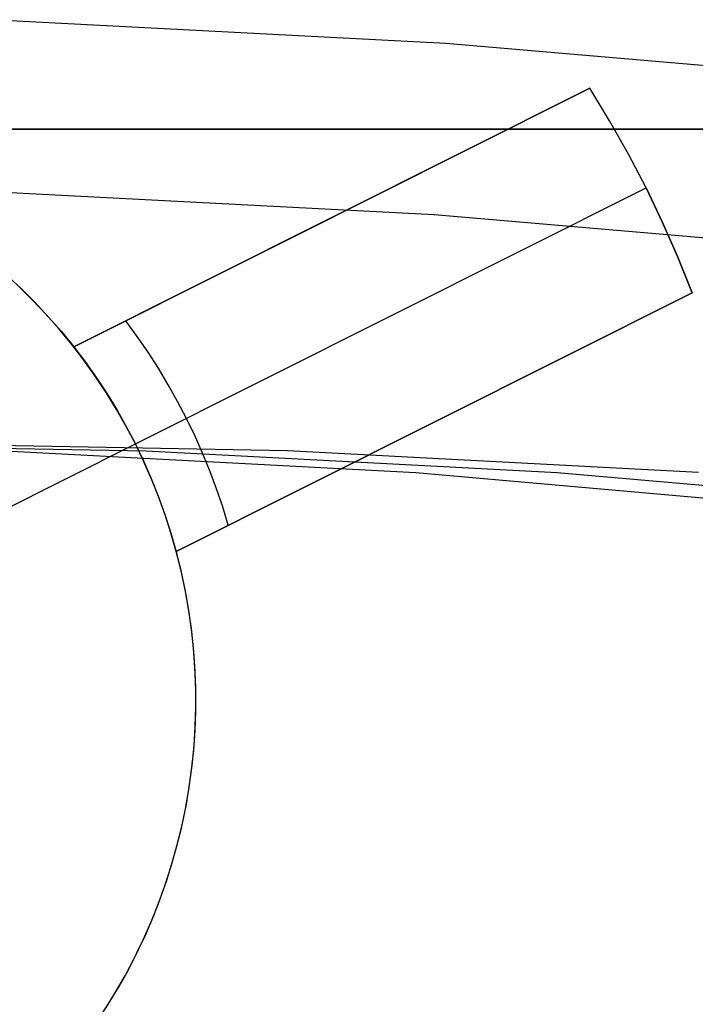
# Model space of a CAD drawing. Header units: millimetres. Extents: x 6038 to 7358, y -8545 to -7225.
# Tile 176 of 256: x 6700.45 to 6703.41, y -7830.99 to -7826.69. Entities that reach past the tile are written whole.
import ezdxf

# ---------------------------------------------------------------- set-up
doc = ezdxf.new("R2010")
doc.units = ezdxf.units.MM
doc.layers.add('color', color=7, linetype='Continuous')

msp = doc.modelspace()

# ---------------------------------------------------------------- linework, layer by layer
at = {"color": 7, "true_color": 0xffffff}
for p, q in [((6702.3188, -7826.7915, 211.3665), (6700.3187, -7826.6878, 211.3665)), ((6704.314, -7826.9641, 211.3665), (6702.3188, -7826.7915, 211.3665)), ((6688.3164, -7827.1665, 258.0594), (6708.3164, -7827.1665, 258.0594)), ((6688.3164, -7827.1665, 258.0594), (6708.3164, -7827.1665, 258.0594)), ((6688.3164, -7827.1665, 261.0594), (6708.3164, -7827.1665, 261.0594)), ((6708.3164, -7827.1665, 259.5594), (6688.3164, -7827.1665, 259.5594)), ((6688.3164, -7827.1665, 261.0594), (6708.3164, -7827.1665, 261.0594)), ((6702.2669, -7827.5409, 212.0295), (6700.2928, -7827.4385, 212.0295)), ((6704.2363, -7827.7113, 212.0295), (6702.2669, -7827.5409, 212.0295)), ((6699.2077, -7828.5413, 66.2216), (6701.0077, -7828.573, 66.6372)), ((6701.6263, -7828.573, 63.9576), (6699.8263, -7828.5413, 63.5421)), ((6701.6263, -7828.573, 63.9576), (6699.8263, -7828.5413, 63.5421)), ((6700.3891, -7828.573, 69.3167), (6702.187, -7828.6682, 69.7318)), ((6700.3891, -7828.573, 69.3167), (6702.187, -7828.6682, 69.7318)), ((6701.0077, -7828.573, 66.6372), (6702.8056, -7828.6682, 67.0522)), ((6703.4242, -7828.6682, 64.3727), (6701.6263, -7828.573, 63.9576)), ((6703.4242, -7828.6682, 64.3727), (6701.6263, -7828.573, 63.9576)), ((6702.187, -7828.6682, 69.7318), (6703.9806, -7828.8267, 70.1458)), ((6702.187, -7828.6682, 69.7318), (6703.9806, -7828.8267, 70.1458)), ((6702.8056, -7828.6682, 67.0522), (6704.5992, -7828.8267, 67.4663))]:
    msp.add_line(p, q, dxfattribs=at)
at = {"layer": 'color', "color": 254, "true_color": 0xcad1ee}
for p, q in [((6702.9486, -7826.9879, 28.2), (6700.6909, -7828.1195, 28.2)), ((6702.9486, -7826.9879, 28.2), (6700.6909, -7828.1195, 28.2)), ((6700.6909, -7828.1195, 22.3699), (6702.9486, -7826.9879, 26.7)), ((6700.6909, -7828.1195, 22.3699), (6702.9486, -7826.9879, 26.7)), ((6703.0356, -7827.1304, 28.2), (6702.9486, -7826.9879, 28.2)), ((6702.9486, -7826.9879, 26.7), (6702.9486, -7826.9879, 28.2)), ((6702.9486, -7826.9879, 26.7), (6702.9486, -7826.9879, 28.2)), ((6703.0356, -7827.1304, 26.7), (6702.9486, -7826.9879, 26.7)), ((6703.0356, -7827.1304, 28.2), (6702.9486, -7826.9879, 28.2)), ((6703.0356, -7827.1304, 27.45), (6702.9486, -7826.9879, 27.45)), ((6703.0356, -7827.1304, 26.7), (6702.9486, -7826.9879, 26.7)), ((6703.1178, -7827.2757, 28.2), (6703.0356, -7827.1304, 28.2)), ((6703.1178, -7827.2757, 26.7), (6703.0356, -7827.1304, 26.7)), ((6703.1178, -7827.2757, 28.2), (6703.0356, -7827.1304, 28.2)), ((6703.1178, -7827.2757, 27.45), (6703.0356, -7827.1304, 27.45)), ((6703.1178, -7827.2757, 26.7), (6703.0356, -7827.1304, 26.7)), ((6703.1951, -7827.4237, 28.2), (6703.1178, -7827.2757, 28.2)), ((6703.1951, -7827.4237, 26.7), (6703.1178, -7827.2757, 26.7)), ((6703.1951, -7827.4237, 28.2), (6703.1178, -7827.2757, 28.2)), ((6703.1951, -7827.4237, 27.45), (6703.1178, -7827.2757, 27.45)), ((6703.1951, -7827.4237, 26.7), (6703.1178, -7827.2757, 26.7)), ((6700.6909, -7828.1195, 25.2849), (6702.2142, -7827.356, 25.2849)), ((6700.96, -7828.5438, 22.3699), (6703.1951, -7827.4237, 26.7)), ((6700.96, -7828.5438, 22.3699), (6703.1951, -7827.4237, 26.7)), ((6703.2674, -7827.5742, 26.7), (6703.1951, -7827.4237, 26.7)), ((6703.1951, -7827.4237, 26.7), (6703.1951, -7827.4237, 28.2)), ((6703.1951, -7827.4237, 28.2), (6703.2674, -7827.5742, 28.2)), ((6703.2674, -7827.5742, 27.45), (6703.1951, -7827.4237, 27.45)), ((6703.2674, -7827.5742, 26.7), (6703.1951, -7827.4237, 26.7)), ((6703.1951, -7827.4237, 28.2), (6703.2674, -7827.5742, 28.2)), ((6703.1951, -7827.4237, 26.7), (6703.1951, -7827.4237, 28.2)), ((6701.8197, -7827.5537, 28.2), (6701.8197, -7827.5537, 24.5266)), ((6703.3346, -7827.727, 26.7), (6703.2674, -7827.5742, 26.7)), ((6703.2674, -7827.5742, 28.2), (6703.3346, -7827.727, 28.2)), ((6703.3346, -7827.727, 27.45), (6703.2674, -7827.5742, 27.45)), ((6703.3346, -7827.727, 26.7), (6703.2674, -7827.5742, 26.7)), ((6703.2674, -7827.5742, 28.2), (6703.3346, -7827.727, 28.2)), ((6703.3967, -7827.882, 26.7), (6703.3346, -7827.727, 26.7)), ((6703.3346, -7827.727, 28.2), (6703.3967, -7827.882, 28.2)), ((6703.3967, -7827.882, 27.45), (6703.3346, -7827.727, 27.45)), ((6703.3967, -7827.882, 26.7), (6703.3346, -7827.727, 26.7)), ((6703.3346, -7827.727, 28.2), (6703.3967, -7827.882, 28.2)), ((6700.395, -7827.8035, 28.2), (6700.4585, -7827.8625, 28.2)), ((6700.4585, -7827.8625, 23.95), (6700.395, -7827.8035, 23.95)), ((6700.395, -7827.8035, 28.2), (6700.4585, -7827.8625, 28.2)), ((6700.5106, -7827.9141, 19.7), (6700.4491, -7827.8536, 19.7)), ((6700.5106, -7827.9141, 19.7), (6700.4491, -7827.8536, 19.7)), ((6700.4585, -7827.8625, 28.2), (6700.5199, -7827.9237, 28.2)), ((6700.5199, -7827.9237, 23.95), (6700.4585, -7827.8625, 23.95)), ((6700.4585, -7827.8625, 28.2), (6700.5199, -7827.9237, 28.2)), ((6703.3967, -7827.882, 26.7), (6701.1389, -7829.0135, 22.3699)), ((6701.1389, -7829.0135, 28.2), (6703.3967, -7827.882, 28.2)), ((6701.1389, -7829.0135, 28.2), (6703.3967, -7827.882, 28.2)), ((6703.3967, -7827.882, 26.7), (6701.1389, -7829.0135, 22.3699)), ((6703.3967, -7827.882, 28.2), (6703.3967, -7827.882, 26.7)), ((6703.3967, -7827.882, 28.2), (6703.3967, -7827.882, 26.7)), ((6700.5699, -7827.9768, 19.7), (6700.5106, -7827.9141, 19.7)), ((6700.5699, -7827.9768, 19.7), (6700.5106, -7827.9141, 19.7)), ((6700.5199, -7827.9237, 28.2), (6700.5791, -7827.987, 28.2)), ((6700.5791, -7827.987, 23.95), (6700.5199, -7827.9237, 23.95)), ((6700.5199, -7827.9237, 28.2), (6700.5791, -7827.987, 28.2)), ((6700.627, -7828.0415, 19.7), (6700.5699, -7827.9768, 19.7)), ((6700.627, -7828.0415, 19.7), (6700.5699, -7827.9768, 19.7)), ((6700.5791, -7827.987, 28.2), (6700.6361, -7828.0522, 28.2)), ((6700.6361, -7828.0522, 23.95), (6700.5791, -7827.987, 23.95)), ((6700.5791, -7827.987, 28.2), (6700.6361, -7828.0522, 28.2)), ((6700.9681, -7828.0729, 22.8029), (6700.9186, -7828.0053, 22.8029)), ((6700.6819, -7828.1081, 19.7), (6700.627, -7828.0415, 19.7)), ((6700.6819, -7828.1081, 19.7), (6700.627, -7828.0415, 19.7)), ((6700.6361, -7828.0522, 28.2), (6700.6909, -7828.1195, 28.2)), ((6700.6909, -7828.1195, 23.95), (6700.6361, -7828.0522, 23.95)), ((6700.6361, -7828.0522, 28.2), (6700.6909, -7828.1195, 28.2)), ((6700.7344, -7828.1766, 19.7), (6700.6819, -7828.1081, 19.7)), ((6700.7344, -7828.1766, 19.7), (6700.6819, -7828.1081, 19.7)), ((6701.0155, -7828.142, 22.8029), (6700.9681, -7828.0729, 22.8029)), ((6700.6909, -7828.1195, 28.2), (6700.6909, -7828.1195, 22.3699)), ((6700.6909, -7828.1195, 22.3699), (6700.7416, -7828.1863, 22.3699)), ((6700.6909, -7828.1195, 28.2), (6700.6909, -7828.1195, 22.3699)), ((6700.6909, -7828.1195, 22.3699), (6700.7416, -7828.1863, 22.3699)), ((6701.0608, -7828.2125, 22.8029), (6701.0155, -7828.142, 22.8029)), ((6700.7846, -7828.2468, 19.7), (6700.7344, -7828.1766, 19.7)), ((6700.7846, -7828.2468, 19.7), (6700.7344, -7828.1766, 19.7)), ((6700.7416, -7828.1863, 22.3699), (6700.79, -7828.2548, 22.3699)), ((6700.7416, -7828.1863, 22.3699), (6700.79, -7828.2548, 22.3699)), ((6701.104, -7828.2844, 22.8029), (6701.0608, -7828.2125, 22.8029)), ((6700.8323, -7828.3188, 19.7), (6700.7846, -7828.2468, 19.7)), ((6700.8323, -7828.3188, 19.7), (6700.7846, -7828.2468, 19.7)), ((6700.79, -7828.2548, 22.3699), (6700.8361, -7828.3249, 22.3699)), ((6700.79, -7828.2548, 22.3699), (6700.8361, -7828.3249, 22.3699)), ((6701.1449, -7828.3575, 22.8029), (6701.104, -7828.2844, 22.8029)), ((6701.1389, -7829.0135, 25.2849), (6702.6622, -7828.25, 25.2849)), ((6700.8774, -7828.3923, 19.7), (6700.8323, -7828.3188, 19.7)), ((6700.8774, -7828.3923, 19.7), (6700.8323, -7828.3188, 19.7)), ((6700.8361, -7828.3249, 22.3699), (6700.8799, -7828.3965, 22.3699)), ((6700.8361, -7828.3249, 22.3699), (6700.8799, -7828.3965, 22.3699)), ((6701.1836, -7828.4318, 22.8029), (6701.1449, -7828.3575, 22.8029)), ((6700.92, -7828.4674, 19.7), (6700.8774, -7828.3923, 19.7)), ((6700.92, -7828.4674, 19.7), (6700.8774, -7828.3923, 19.7)), ((6700.8799, -7828.3965, 22.3699), (6700.9212, -7828.4695, 22.3699)), ((6700.8799, -7828.3965, 22.3699), (6700.9212, -7828.4695, 22.3699)), ((6701.22, -7828.5073, 22.8029), (6701.1836, -7828.4318, 22.8029)), ((6702.2678, -7828.4477, 24.5266), (6702.2678, -7828.4477, 28.2)), ((6700.96, -7828.5438, 19.7), (6700.92, -7828.4674, 19.7)), ((6700.96, -7828.5438, 19.7), (6700.92, -7828.4674, 19.7)), ((6700.9212, -7828.4695, 22.3699), (6700.96, -7828.5438, 22.3699)), ((6700.9212, -7828.4695, 22.3699), (6700.96, -7828.5438, 22.3699)), ((6699.8425, -7829.1039, 19.7), (6700.96, -7828.5438, 19.7)), ((6700.96, -7828.5438, 22.3699), (6700.96, -7828.5438, 19.7)), ((6700.9964, -7828.6195, 22.3699), (6700.96, -7828.5438, 22.3699)), ((6700.96, -7828.5438, 22.3699), (6700.96, -7828.5438, 19.7)), ((6700.9964, -7828.6195, 22.3699), (6700.96, -7828.5438, 22.3699)), ((6700.9974, -7828.6216, 19.7), (6700.96, -7828.5438, 19.7)), ((6700.9974, -7828.6216, 19.7), (6700.96, -7828.5438, 19.7)), ((6701.254, -7828.5838, 22.8029), (6701.22, -7828.5073, 22.8029)), ((6701.2858, -7828.6614, 22.8029), (6701.254, -7828.5838, 22.8029)), ((6701.0301, -7828.6963, 22.3699), (6700.9964, -7828.6195, 22.3699)), ((6701.0301, -7828.6963, 22.3699), (6700.9964, -7828.6195, 22.3699)), ((6701.032, -7828.7007, 19.7), (6700.9974, -7828.6216, 19.7)), ((6701.032, -7828.7007, 19.7), (6700.9974, -7828.6216, 19.7)), ((6701.3151, -7828.7399, 22.8029), (6701.2858, -7828.6614, 22.8029)), ((6701.0613, -7828.7741, 22.3699), (6701.0301, -7828.6963, 22.3699)), ((6701.0613, -7828.7741, 22.3699), (6701.0301, -7828.6963, 22.3699)), ((6701.0639, -7828.7809, 19.7), (6701.032, -7828.7007, 19.7)), ((6701.0639, -7828.7809, 19.7), (6701.032, -7828.7007, 19.7)), ((6701.3421, -7828.8192, 22.8029), (6701.3151, -7828.7399, 22.8029)), ((6701.0898, -7828.853, 22.3699), (6701.0613, -7828.7741, 22.3699)), ((6701.0898, -7828.853, 22.3699), (6701.0613, -7828.7741, 22.3699)), ((6701.0929, -7828.8622, 19.7), (6701.0639, -7828.7809, 19.7)), ((6701.0929, -7828.8622, 19.7), (6701.0639, -7828.7809, 19.7)), ((6701.3666, -7828.8993, 22.8029), (6701.3421, -7828.8192, 22.8029)), ((6701.1157, -7828.9328, 22.3699), (6701.0898, -7828.853, 22.3699)), ((6701.1157, -7828.9328, 22.3699), (6701.0898, -7828.853, 22.3699)), ((6701.1192, -7828.9444, 19.7), (6701.0929, -7828.8622, 19.7)), ((6701.1192, -7828.9444, 19.7), (6701.0929, -7828.8622, 19.7)), ((6701.1389, -7829.0135, 22.3699), (6701.1157, -7828.9328, 22.3699)), ((6701.1389, -7829.0135, 22.3699), (6701.1157, -7828.9328, 22.3699)), ((6701.1426, -7829.0274, 19.7), (6701.1192, -7828.9444, 19.7)), ((6701.1426, -7829.0274, 19.7), (6701.1192, -7828.9444, 19.7)), ((6701.1598, -7829.0968, 28.2), (6701.1389, -7829.0135, 28.2)), ((6701.1389, -7829.0135, 22.3699), (6701.1389, -7829.0135, 28.2)), ((6701.1598, -7829.0968, 28.2), (6701.1389, -7829.0135, 28.2)), ((6701.1598, -7829.0968, 23.95), (6701.1389, -7829.0135, 23.95)), ((6701.1389, -7829.0135, 22.3699), (6701.1389, -7829.0135, 28.2)), ((6701.1631, -7829.1113, 19.7), (6701.1426, -7829.0274, 19.7)), ((6701.1631, -7829.1113, 19.7), (6701.1426, -7829.0274, 19.7)), ((6701.1779, -7829.1807, 28.2), (6701.1598, -7829.0968, 28.2)), ((6701.1779, -7829.1807, 28.2), (6701.1598, -7829.0968, 28.2)), ((6701.1779, -7829.1807, 23.95), (6701.1598, -7829.0968, 23.95)), ((6701.1808, -7829.1957, 19.7), (6701.1631, -7829.1113, 19.7)), ((6701.1808, -7829.1957, 19.7), (6701.1631, -7829.1113, 19.7)), ((6701.193, -7829.2653, 28.2), (6701.1779, -7829.1807, 28.2)), ((6701.193, -7829.2653, 28.2), (6701.1779, -7829.1807, 28.2)), ((6701.193, -7829.2653, 23.95), (6701.1779, -7829.1807, 23.95)), ((6701.1955, -7829.2808, 19.7), (6701.1808, -7829.1957, 19.7)), ((6701.1955, -7829.2808, 19.7), (6701.1808, -7829.1957, 19.7)), ((6701.2053, -7829.3503, 28.2), (6701.193, -7829.2653, 28.2)), ((6701.2053, -7829.3503, 28.2), (6701.193, -7829.2653, 28.2)), ((6701.2053, -7829.3503, 23.95), (6701.193, -7829.2653, 23.95)), ((6701.2072, -7829.3663, 19.7), (6701.1955, -7829.2808, 19.7)), ((6701.2072, -7829.3663, 19.7), (6701.1955, -7829.2808, 19.7)), ((6701.2146, -7829.4357, 28.2), (6701.2053, -7829.3503, 28.2)), ((6701.2146, -7829.4357, 28.2), (6701.2053, -7829.3503, 28.2)), ((6701.2146, -7829.4357, 23.95), (6701.2053, -7829.3503, 23.95)), ((6701.216, -7829.4521, 19.7), (6701.2072, -7829.3663, 19.7)), ((6701.216, -7829.4521, 19.7), (6701.2072, -7829.3663, 19.7)), ((6701.2209, -7829.5213, 28.2), (6701.2146, -7829.4357, 28.2)), ((6701.2209, -7829.5213, 28.2), (6701.2146, -7829.4357, 28.2)), ((6701.2209, -7829.5213, 23.95), (6701.2146, -7829.4357, 23.95)), ((6701.2218, -7829.5382, 19.7), (6701.216, -7829.4521, 19.7)), ((6701.2218, -7829.5382, 19.7), (6701.216, -7829.4521, 19.7)), ((6701.2244, -7829.6071, 28.2), (6701.2209, -7829.5213, 28.2)), ((6701.2244, -7829.6071, 28.2), (6701.2209, -7829.5213, 28.2)), ((6701.2244, -7829.6071, 23.95), (6701.2209, -7829.5213, 23.95)), ((6701.2247, -7829.6245, 19.7), (6701.2218, -7829.5382, 19.7)), ((6701.2247, -7829.6245, 19.7), (6701.2218, -7829.5382, 19.7)), ((6701.2248, -7829.693, 28.2), (6701.2244, -7829.6071, 28.2)), ((6701.2248, -7829.693, 28.2), (6701.2244, -7829.6071, 28.2)), ((6701.2248, -7829.693, 23.95), (6701.2244, -7829.6071, 23.95)), ((6701.2246, -7829.7108, 19.7), (6701.2247, -7829.6245, 19.7)), ((6701.2246, -7829.7108, 19.7), (6701.2247, -7829.6245, 19.7)), ((6701.2224, -7829.7788, 28.2), (6701.2248, -7829.693, 28.2)), ((6701.2224, -7829.7788, 28.2), (6701.2248, -7829.693, 28.2)), ((6701.2224, -7829.7788, 23.95), (6701.2248, -7829.693, 23.95)), ((6701.2215, -7829.7971, 19.7), (6701.2246, -7829.7108, 19.7)), ((6701.2215, -7829.7971, 19.7), (6701.2246, -7829.7108, 19.7)), ((6701.2169, -7829.8646, 28.2), (6701.2224, -7829.7788, 28.2)), ((6701.2169, -7829.8646, 28.2), (6701.2224, -7829.7788, 28.2)), ((6701.2169, -7829.8646, 23.95), (6701.2224, -7829.7788, 23.95)), ((6701.2154, -7829.8831, 19.7), (6701.2215, -7829.7971, 19.7)), ((6701.2154, -7829.8831, 19.7), (6701.2215, -7829.7971, 19.7)), ((6701.2086, -7829.95, 28.2), (6701.2169, -7829.8646, 28.2)), ((6701.2086, -7829.95, 28.2), (6701.2169, -7829.8646, 28.2)), ((6701.2086, -7829.95, 23.95), (6701.2169, -7829.8646, 23.95)), ((6701.2063, -7829.969, 19.7), (6701.2154, -7829.8831, 19.7)), ((6701.2063, -7829.969, 19.7), (6701.2154, -7829.8831, 19.7)), ((6701.1973, -7830.0352, 28.2), (6701.2086, -7829.95, 28.2)), ((6701.1973, -7830.0352, 28.2), (6701.2086, -7829.95, 28.2)), ((6701.1973, -7830.0352, 23.95), (6701.2086, -7829.95, 23.95)), ((6701.1943, -7830.0544, 19.7), (6701.2063, -7829.969, 19.7)), ((6701.1943, -7830.0544, 19.7), (6701.2063, -7829.969, 19.7)), ((6701.1831, -7830.1199, 28.2), (6701.1973, -7830.0352, 28.2)), ((6701.1831, -7830.1199, 28.2), (6701.1973, -7830.0352, 28.2)), ((6701.1831, -7830.1199, 23.95), (6701.1973, -7830.0352, 23.95)), ((6701.1794, -7830.1394, 19.7), (6701.1943, -7830.0544, 19.7)), ((6701.1794, -7830.1394, 19.7), (6701.1943, -7830.0544, 19.7)), ((6701.1615, -7830.2239, 19.7), (6701.1794, -7830.1394, 19.7)), ((6701.1615, -7830.2239, 19.7), (6701.1794, -7830.1394, 19.7)), ((6701.166, -7830.204, 28.2), (6701.1831, -7830.1199, 28.2)), ((6701.166, -7830.204, 28.2), (6701.1831, -7830.1199, 28.2)), ((6701.166, -7830.204, 23.95), (6701.1831, -7830.1199, 23.95)), ((6701.1407, -7830.3076, 19.7), (6701.1615, -7830.2239, 19.7)), ((6701.1407, -7830.3076, 19.7), (6701.1615, -7830.2239, 19.7)), ((6701.146, -7830.2876, 28.2), (6701.166, -7830.204, 28.2)), ((6701.146, -7830.2876, 28.2), (6701.166, -7830.204, 28.2)), ((6701.146, -7830.2876, 23.95), (6701.166, -7830.204, 23.95)), ((6701.1171, -7830.3906, 19.7), (6701.1407, -7830.3076, 19.7)), ((6701.1171, -7830.3906, 19.7), (6701.1407, -7830.3076, 19.7)), ((6701.1231, -7830.3704, 28.2), (6701.146, -7830.2876, 28.2)), ((6701.1231, -7830.3704, 28.2), (6701.146, -7830.2876, 28.2)), ((6701.1231, -7830.3704, 23.95), (6701.146, -7830.2876, 23.95)), ((6701.0906, -7830.4728, 19.7), (6701.1171, -7830.3906, 19.7)), ((6701.0906, -7830.4728, 19.7), (6701.1171, -7830.3906, 19.7)), ((6701.0975, -7830.4523, 28.2), (6701.1231, -7830.3704, 28.2)), ((6701.0975, -7830.4523, 28.2), (6701.1231, -7830.3704, 28.2)), ((6701.0975, -7830.4523, 23.95), (6701.1231, -7830.3704, 23.95)), ((6701.0612, -7830.5539, 19.7), (6701.0906, -7830.4728, 19.7)), ((6701.0612, -7830.5539, 19.7), (6701.0906, -7830.4728, 19.7)), ((6701.069, -7830.5333, 28.2), (6701.0975, -7830.4523, 28.2)), ((6701.069, -7830.5333, 28.2), (6701.0975, -7830.4523, 28.2)), ((6701.069, -7830.5333, 23.95), (6701.0975, -7830.4523, 23.95)), ((6701.0291, -7830.634, 19.7), (6701.0612, -7830.5539, 19.7)), ((6701.0291, -7830.634, 19.7), (6701.0612, -7830.5539, 19.7)), ((6701.0377, -7830.6133, 28.2), (6701.069, -7830.5333, 28.2)), ((6701.0377, -7830.6133, 28.2), (6701.069, -7830.5333, 28.2)), ((6701.0377, -7830.6133, 23.95), (6701.069, -7830.5333, 23.95)), ((6701.0038, -7830.6922, 28.2), (6701.0377, -7830.6133, 28.2)), ((6701.0038, -7830.6922, 28.2), (6701.0377, -7830.6133, 28.2)), ((6701.0038, -7830.6922, 23.95), (6701.0377, -7830.6133, 23.95)), ((6700.9943, -7830.713, 19.7), (6701.0291, -7830.634, 19.7)), ((6700.9943, -7830.713, 19.7), (6701.0291, -7830.634, 19.7)), ((6700.9671, -7830.7699, 28.2), (6701.0038, -7830.6922, 28.2)), ((6700.9671, -7830.7699, 28.2), (6701.0038, -7830.6922, 28.2)), ((6700.9671, -7830.7699, 23.95), (6701.0038, -7830.6922, 23.95)), ((6700.9567, -7830.7907, 19.7), (6700.9943, -7830.713, 19.7)), ((6700.9567, -7830.7907, 19.7), (6700.9943, -7830.713, 19.7)), ((6700.9278, -7830.8462, 28.2), (6700.9671, -7830.7699, 28.2)), ((6700.9278, -7830.8462, 28.2), (6700.9671, -7830.7699, 28.2)), ((6700.9278, -7830.8462, 23.95), (6700.9671, -7830.7699, 23.95)), ((6700.9165, -7830.867, 19.7), (6700.9567, -7830.7907, 19.7)), ((6700.9165, -7830.867, 19.7), (6700.9567, -7830.7907, 19.7)), ((6700.8737, -7830.942, 19.7), (6700.9165, -7830.867, 19.7)), ((6700.8737, -7830.942, 19.7), (6700.9165, -7830.867, 19.7)), ((6700.8859, -7830.9212, 28.2), (6700.9278, -7830.8462, 28.2)), ((6700.8859, -7830.9212, 28.2), (6700.9278, -7830.8462, 28.2)), ((6700.8859, -7830.9212, 23.95), (6700.9278, -7830.8462, 23.95)), ((6700.8283, -7831.0154, 19.7), (6700.8737, -7830.942, 19.7)), ((6700.8283, -7831.0154, 19.7), (6700.8737, -7830.942, 19.7)), ((6700.8414, -7830.9947, 28.2), (6700.8859, -7830.9212, 28.2)), ((6700.8414, -7830.9947, 28.2), (6700.8859, -7830.9212, 28.2)), ((6700.8414, -7830.9947, 23.95), (6700.8859, -7830.9212, 23.95)), ((6700.7945, -7831.0666, 28.2), (6700.8414, -7830.9947, 28.2)), ((6700.7945, -7831.0666, 28.2), (6700.8414, -7830.9947, 28.2))]:
    msp.add_line(p, q, dxfattribs=at)

doc.saveas('drawing.dxf')
